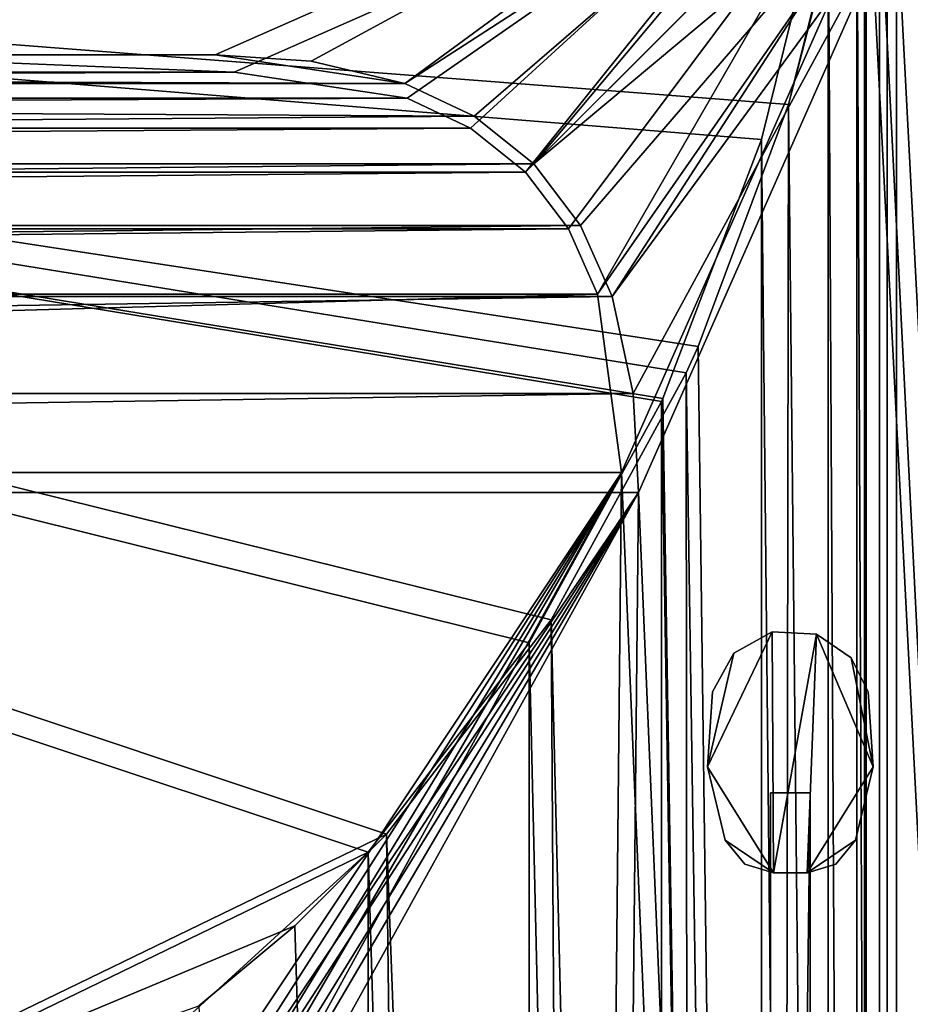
# Model space of a CAD drawing. Header units: metres. Extents: x 0 to 804, y -808 to 0.
# Tile 94 of 100: x 665 to 755, y -172 to -73. Entities that reach past the tile are written whole.
import ezdxf

# ---------------------------------------------------------------- set-up
doc = ezdxf.new("R2010")
doc.units = ezdxf.units.M

msp = doc.modelspace()

# ---------------------------------------------------------------- linework, layer by layer
at = {"layer": 'None0'}
for points in [[(631.988831, -77.053406, 619.524048), (661.155518, -25.713488, 618.179688), (671.822021, -31.284773, 618.325562)], [(666.745667, -41.721039, 1565.595703), (632.211914, -76.997208, 1566.519531), (632.556213, -29.892569, 1565.286011)], [(631.988831, -77.053406, 619.524048), (671.822021, -31.284773, 618.325562), (681.14978, -38.850876, 618.523682)], [(632.083984, -77.029442, 659.296692), (669.161072, -43.17659, 660.183167), (637.904785, -32.151726, 660.471863)], [(687.625916, -60.147358, 619.08136), (631.988831, -77.053406, 619.524048), (681.14978, -38.850876, 618.523682)], [(687.625916, -60.147358, 1566.078247), (632.211914, -76.997208, 1566.519531), (666.745667, -41.721039, 1565.595703)], [(632.083984, -77.029442, 659.296692), (687.625916, -60.147358, 659.73877), (669.161072, -43.17659, 660.183167)], [(631.988831, -77.053406, 619.524048), (687.625916, -60.147358, 619.08136), (632.083984, -77.029442, 659.296692)], [(687.625916, -60.147358, 619.08136), (687.625916, -60.147358, 659.73877), (632.083984, -77.029442, 659.296692)], [(632.211914, -76.997208, 1566.519531), (687.625916, -60.147358, 1566.078247), (652.953613, -71.370918, 1606.646362)]]:
    msp.add_3dface(points, dxfattribs=at)
at = {"layer": 'None012311'}
for points in [[(788.071289, -20.921553, 163.059708), (751.528076, -59.607479, 163.059708), (788.071289, -783.110596, 163.059708)], [(791.071289, -20.921553, 160.059708), (791.071289, -783.110596, 160.059708), (753.260132, -61.568436, 160.059708)], [(61.568443, -50.772301, 160.059708), (742.463989, -50.772301, 160.059708), (119.574158, -76.38961, 115.689217)], [(742.463989, -50.772301, 160.059708), (684.458252, -76.38961, 115.689217), (119.574158, -76.38961, 115.689217)], [(694.164795, -77.02533, 115.678123), (684.458252, -76.38961, 115.689217), (742.463989, -50.772301, 160.059708)], [(703.621582, -79.268166, 115.638969), (694.164795, -77.02533, 115.678123), (742.463989, -50.772301, 160.059708)], [(703.621582, -79.268166, 115.638969), (742.463989, -50.772301, 160.059708), (746.790039, -51.331192, 160.059708)], [(710.611755, -82.567039, 115.58139), (703.621582, -79.268166, 115.638969), (746.790039, -51.331192, 160.059708)], [(710.611755, -82.567039, 115.58139), (746.790039, -51.331192, 160.059708), (716.649536, -87.384163, 115.497307)], [(746.790039, -51.331192, 160.059708), (750.548096, -53.484276, 160.059708), (716.649536, -87.384163, 115.497307)], [(744.424927, -52.504349, 163.059708), (59.607487, -52.50436, 163.059708), (686.379944, -78.139015, 118.659142)], [(59.607487, -52.50436, 163.059708), (117.652519, -78.139023, 118.659142), (686.379944, -78.139015, 118.659142)], [(686.379944, -78.139015, 118.659142), (703.83136, -80.766518, 118.613274), (744.424927, -52.504349, 163.059708)], [(703.83136, -80.766518, 118.613274), (710.25531, -83.799576, 118.560333), (744.424927, -52.504349, 163.059708)], [(744.424927, -52.504349, 163.059708), (710.25531, -83.799576, 118.560333), (715.804016, -88.227333, 118.483047)], [(744.424927, -52.504349, 163.059708), (715.804016, -88.227333, 118.483047), (749.714355, -54.317871, 163.059708)], [(716.649536, -87.384163, 115.497307), (750.548096, -53.484276, 160.059708), (752.701111, -57.242191, 160.059708)], [(715.804016, -88.227333, 118.483047), (720.134583, -93.967705, 118.382851), (749.714355, -54.317871, 163.059708)], [(749.714355, -54.317871, 163.059708), (720.134583, -93.967705, 118.382851), (723.05188, -100.545753, 118.268028)], [(751.528076, -59.607479, 163.059708), (749.714355, -54.317871, 163.059708), (723.05188, -100.545753, 118.268028)], [(752.701111, -57.242191, 160.059708), (721.359314, -93.629791, 115.38829), (716.649536, -87.384163, 115.497307)], [(724.531616, -100.786499, 115.263367), (721.359314, -93.629791, 115.38829), (752.701111, -57.242191, 160.059708)], [(753.260132, -61.568436, 160.059708), (724.531616, -100.786499, 115.263367), (752.701111, -57.242191, 160.059708)], [(725.485901, -118.575211, 117.953323), (751.528076, -59.607479, 163.059708), (723.05188, -100.545753, 118.268028)], [(751.528076, -59.607479, 163.059708), (725.485901, -118.575211, 117.953323), (751.528076, -744.686096, 163.059708)], [(751.528076, -59.607479, 163.059708), (751.528076, -744.686096, 163.059708), (788.071289, -783.110596, 163.059708)], [(726.667664, -110.572227, 115.09256), (724.531616, -100.786499, 115.263367), (753.260132, -61.568436, 160.059708)], [(727.197449, -120.582596, 114.917824), (726.667664, -110.572227, 115.09256), (753.260132, -61.568436, 160.059708)], [(753.260132, -61.568436, 160.059708), (753.260132, -742.989197, 160.059708), (727.197449, -120.582596, 114.917824)], [(753.260132, -61.568436, 160.059708), (791.071289, -783.110596, 160.059708), (753.260132, -742.989197, 160.059708)], [(119.574158, -76.38961, 115.689217), (684.458252, -76.38961, 115.689217), (109.867622, -77.02533, 115.678123)], [(684.458252, -76.38961, 115.689217), (703.621582, -79.268166, 115.638969), (109.867622, -77.02533, 115.678123)], [(684.458252, -76.38961, 115.689217), (694.164795, -77.02533, 115.678123), (703.621582, -79.268166, 115.638969)], [(109.867622, -77.02533, 115.678123), (703.621582, -79.268166, 115.638969), (100.410873, -79.268166, 115.638969)], [(686.379944, -78.139015, 118.659142), (100.201073, -80.766518, 118.613274), (703.83136, -80.766518, 118.613274)], [(686.379944, -78.139015, 118.659142), (117.652519, -78.139023, 118.659142), (100.201073, -80.766518, 118.613274)], [(100.410873, -79.268166, 115.638969), (710.611755, -82.567039, 115.58139), (87.382919, -87.384155, 115.497307)], [(703.621582, -79.268166, 115.638969), (710.611755, -82.567039, 115.58139), (100.410873, -79.268166, 115.638969)], [(100.201073, -80.766518, 118.613274), (93.777161, -83.799568, 118.560333), (703.83136, -80.766518, 118.613274)], [(703.83136, -80.766518, 118.613274), (93.777161, -83.799568, 118.560333), (710.25531, -83.799576, 118.560333)], [(710.611755, -82.567039, 115.58139), (716.649536, -87.384163, 115.497307), (87.382919, -87.384155, 115.497307)], [(93.777161, -83.799568, 118.560333), (88.228447, -88.227318, 118.483047), (710.25531, -83.799576, 118.560333)], [(710.25531, -83.799576, 118.560333), (88.228447, -88.227318, 118.483047), (715.804016, -88.227333, 118.483047)], [(87.382919, -87.384155, 115.497307), (716.649536, -87.384163, 115.497307), (82.673126, -93.629784, 115.38829)], [(716.649536, -87.384163, 115.497307), (721.359314, -93.629791, 115.38829), (82.673126, -93.629784, 115.38829)], [(88.228447, -88.227318, 118.483047), (83.897881, -93.96769, 118.382851), (715.804016, -88.227333, 118.483047)], [(715.804016, -88.227333, 118.483047), (83.897881, -93.96769, 118.382851), (720.134583, -93.967705, 118.382851)], [(82.673126, -93.629784, 115.38829), (721.359314, -93.629791, 115.38829), (79.500847, -100.786499, 115.263367)], [(721.359314, -93.629791, 115.38829), (724.531616, -100.786499, 115.263367), (79.500847, -100.786499, 115.263367)], [(83.897881, -93.96769, 118.382851), (80.980545, -100.545753, 118.268028), (720.134583, -93.967705, 118.382851)], [(720.134583, -93.967705, 118.382851), (80.980545, -100.545753, 118.268028), (723.05188, -100.545753, 118.268028)], [(79.500847, -100.786499, 115.263367), (724.531616, -100.786499, 115.263367), (77.364799, -110.572227, 115.09256)], [(724.531616, -100.786499, 115.263367), (726.667664, -110.572227, 115.09256), (77.364799, -110.572227, 115.09256)], [(80.980545, -100.545753, 118.268028), (78.546486, -118.575203, 117.953323), (723.05188, -100.545753, 118.268028)], [(723.05188, -100.545753, 118.268028), (78.546486, -118.575203, 117.953323), (725.485901, -118.575211, 117.953323)], [(77.364799, -110.572227, 115.09256), (726.667664, -110.572227, 115.09256), (76.834984, -120.582596, 114.917824)], [(726.667664, -110.572227, 115.09256), (727.197449, -120.582596, 114.917824), (76.834984, -120.582596, 114.917824)], [(78.546486, -118.575203, 117.953323), (402.01651, -605.043579, 109.461983), (725.485901, -118.575211, 117.953323)], [(725.485901, -118.575211, 117.953323), (402.01651, -605.043579, 109.461983), (413.873016, -606.131226, 109.443001)], [(413.873016, -606.131226, 109.443001), (425.999847, -609.617432, 109.382149), (725.485901, -118.575211, 117.953323)], [(425.999847, -609.617432, 109.382149), (436.39032, -614.846802, 109.290871), (725.485901, -118.575211, 117.953323)], [(436.39032, -614.846802, 109.290871), (448.089294, -624.124634, 109.128922), (725.485901, -118.575211, 117.953323)], [(725.485901, -118.575211, 117.953323), (448.089294, -624.124634, 109.128922), (719.802612, -682.522278, 108.109589)], [(725.485901, -118.575211, 117.953323), (719.802612, -682.522278, 108.109589), (751.528076, -744.686096, 163.059708)], [(76.834984, -120.582596, 114.917824), (727.197449, -120.582596, 114.917824), (402.01651, -602.851624, 106.499786)], [(727.197449, -120.582596, 114.917824), (414.26239, -603.975037, 106.480179), (402.01651, -602.851624, 106.499786)], [(426.787506, -607.575745, 106.417328), (414.26239, -603.975037, 106.480179), (727.197449, -120.582596, 114.917824)], [(727.197449, -120.582596, 114.917824), (437.518372, -612.976318, 106.323059), (426.787506, -607.575745, 106.417328)], [(449.602417, -622.559387, 106.155792), (437.518372, -612.976318, 106.323059), (727.197449, -120.582596, 114.917824)], [(721.551147, -680.857727, 105.138191), (449.602417, -622.559387, 106.155792), (727.197449, -120.582596, 114.917824)], [(753.260132, -742.989197, 160.059708), (721.551147, -680.857727, 105.138191), (727.197449, -120.582596, 114.917824)]]:
    msp.add_3dface(points, dxfattribs=at)
at = {"layer": 'None012312'}
for points in [[(752.318298, -51.7141, 2065.280029), (752.318298, -751.684326, 2065.280029), (791.016357, -13.01608, 2065.280029)], [(791.016357, -13.01608, 2065.280029), (752.318298, -751.684326, 2065.280029), (791.016357, -791.016052, 2065.280029)], [(788.016357, -16.016081, 2061.823975), (788.016357, -788.016052, 2061.823975), (750.185181, -53.847206, 2061.823975)], [(752.318298, -51.7141, 2065.280029), (749.257568, -54.774864, 2076.154541), (752.318298, -751.684326, 2065.280029)], [(746.359741, -57.672642, 2075.415527), (750.016357, -54.016079, 2062.424072), (750.016357, -750.016052, 2062.424072)], [(750.016357, -54.016079, 2062.424072), (750.185181, -53.847206, 2061.823975), (750.185181, -750.404053, 2061.823975)], [(750.016357, -750.016052, 2062.424072), (750.016357, -54.016079, 2062.424072), (750.185181, -750.404053, 2061.823975)], [(788.016357, -788.016052, 2061.823975), (750.185181, -750.404053, 2061.823975), (750.185181, -53.847206, 2061.823975)], [(620.789429, -194.333832, 2170), (701.751953, -155.085602, 2143.837158), (402.016327, -55.057472, 2077.158691)], [(701.751953, -155.085602, 2143.837158), (718.380798, -133.437515, 2129.406738), (402.016327, -55.057472, 2077.158691)], [(402.016327, -55.057472, 2077.158691), (718.380798, -133.437515, 2129.406738), (732.029968, -108.50338, 2112.785645)], [(732.029968, -108.50338, 2112.785645), (733.223572, -105.854668, 2111.02002), (402.016327, -55.057472, 2077.158691)], [(733.223572, -105.854668, 2111.02002), (742.363464, -81.4142, 2094.728027), (402.016327, -55.057472, 2077.158691)], [(402.016327, -55.057472, 2077.158691), (742.363464, -81.4142, 2094.728027), (748.974915, -55.057472, 2077.158691)], [(749.257568, -744.18219, 2076.154541), (749.257568, -54.774864, 2076.154541), (742.363464, -81.4142, 2094.728027)], [(742.363464, -81.4142, 2094.728027), (749.257568, -54.774864, 2076.154541), (748.974915, -55.057472, 2077.158691)], [(749.257568, -54.774864, 2076.154541), (749.257568, -744.18219, 2076.154541), (752.318298, -751.684326, 2065.280029)], [(402.016327, -57.672642, 2075.415527), (699.925781, -156.916733, 2141.571289), (620.789429, -195.279739, 2167.144043)], [(746.359741, -57.672642, 2075.415527), (739.611389, -84.938629, 2093.59082), (402.016327, -57.672642, 2075.415527)], [(739.611389, -84.938629, 2093.59082), (729.658325, -111.085007, 2111.02002), (402.016327, -57.672642, 2075.415527)], [(402.016327, -57.672642, 2075.415527), (729.658325, -111.085007, 2111.02002), (729.519653, -111.387764, 2111.221924)], [(729.519653, -111.387764, 2111.221924), (716.179382, -135.757248, 2127.466553), (402.016327, -57.672642, 2075.415527)], [(716.179382, -135.757248, 2127.466553), (699.925781, -156.916733, 2141.571289), (402.016327, -57.672642, 2075.415527)], [(746.359741, -57.672642, 2075.415527), (746.359741, -741.070984, 2075.415527), (739.611389, -84.938629, 2093.59082)], [(746.359741, -741.070984, 2075.415527), (746.359741, -57.672642, 2075.415527), (750.016357, -750.016052, 2062.424072)], [(742.363464, -81.4142, 2094.728027), (733.223572, -105.854668, 2111.02002), (741.270569, -727.559082, 2097.012207)], [(741.270569, -727.559082, 2097.012207), (749.257568, -744.18219, 2076.154541), (742.363464, -81.4142, 2094.728027)], [(739.542542, -726.510559, 2093.738037), (729.658325, -111.085007, 2111.02002), (739.611389, -84.938629, 2093.59082)], [(746.359741, -741.070984, 2075.415527), (739.542542, -726.510559, 2093.738037), (739.611389, -84.938629, 2093.59082)], [(733.223572, -105.854668, 2111.02002), (732.029968, -108.50338, 2112.785645), (741.270569, -727.559082, 2097.012207)], [(732.029968, -108.50338, 2112.785645), (718.380798, -133.437515, 2129.406738), (732.550354, -713.465515, 2112.023682)], [(741.270569, -727.559082, 2097.012207), (732.029968, -108.50338, 2112.785645), (732.550354, -713.465515, 2112.023682)], [(729.519653, -111.387764, 2111.221924), (729.658325, -111.085007, 2111.02002), (739.542542, -726.510559, 2093.738037)], [(716.179382, -135.757248, 2127.466553), (729.519653, -111.387764, 2111.221924), (729.516174, -710.105225, 2111.226807)], [(729.516174, -710.105225, 2111.226807), (729.519653, -111.387764, 2111.221924), (739.542542, -726.510559, 2093.738037)], [(718.380798, -133.437515, 2129.406738), (701.751953, -155.085602, 2143.837158), (722.007263, -698.932068, 2125.520996)], [(732.550354, -713.465515, 2112.023682), (718.380798, -133.437515, 2129.406738), (722.007263, -698.932068, 2125.520996)], [(699.925781, -156.916733, 2141.571289), (716.179382, -135.757248, 2127.466553), (715.986511, -691.900879, 2127.664307)], [(715.986511, -691.900879, 2127.664307), (716.179382, -135.757248, 2127.466553), (729.516174, -710.105225, 2111.226807)], [(620.789429, -194.333832, 2170), (692.495728, -164.363174, 2150.021729), (701.751953, -155.085602, 2143.837158)], [(701.751953, -155.085602, 2143.837158), (692.495728, -164.363174, 2150.021729), (708.263794, -682.554504, 2138.76123)], [(722.007263, -698.932068, 2125.520996), (701.751953, -155.085602, 2143.837158), (708.263794, -682.554504, 2138.76123)], [(620.789429, -195.279739, 2167.144043), (699.925781, -156.916733, 2141.571289), (681.41156, -173.857254, 2152.86377)], [(681.41156, -173.857254, 2152.86377), (699.925781, -156.916733, 2141.571289), (699.947571, -673.795959, 2141.555664)], [(699.947571, -673.795959, 2141.555664), (699.925781, -156.916733, 2141.571289), (715.986511, -691.900879, 2127.664307)], [(682.812439, -172.415527, 2155.389404), (692.495728, -164.363174, 2150.021729), (620.789429, -194.333832, 2170)], [(708.263794, -682.554504, 2138.76123), (692.495728, -164.363174, 2150.021729), (682.812439, -172.415527, 2155.389404)]]:
    msp.add_3dface(points, dxfattribs=at)
at = {"layer": 'None012345'}
for points in [[(740.845337, -158.983994, 170.140823), (734.168823, -148.30304, 170.140823), (740.691345, -134.644287, 170.140823)], [(734.168823, -148.30304, 170.140823), (736.841919, -136.79567, 170.140823), (740.691345, -134.644287, 170.140823)], [(740.690857, -134.644424, 2055.140869), (734.168823, -148.30304, 2055.140869), (740.845337, -158.983994, 2055.140869)], [(740.690857, -134.644424, 2055.140869), (736.841736, -136.795868, 2055.140869), (734.168823, -148.30304, 2055.140869)], [(736.841736, -136.795868, 2055.140869), (740.690857, -134.644424, 2055.140869), (736.841919, -136.79567, 2033.140869)], [(736.841919, -136.79567, 2033.140869), (740.691345, -134.644287, 2033.140869), (736.841919, -136.79567, 170.140823)], [(740.691345, -134.644287, 2033.140869), (740.691345, -134.644287, 170.140823), (736.841919, -136.79567, 170.140823)], [(740.690857, -134.644424, 2055.140869), (740.691345, -134.644287, 2033.140869), (736.841919, -136.79567, 2033.140869)], [(740.690857, -134.644424, 2055.140869), (745.18634, -134.876144, 2055.140869), (740.691345, -134.644287, 2033.140869)], [(745.18634, -134.876144, 2055.140869), (740.690857, -134.644424, 2055.140869), (740.845337, -158.983994, 2055.140869)], [(740.845337, -158.983994, 170.140823), (740.691345, -134.644287, 170.140823), (745.187134, -134.876419, 170.140823)], [(740.691345, -134.644287, 2033.140869), (745.187134, -134.876419, 2033.140869), (740.691345, -134.644287, 170.140823)], [(745.187134, -134.876419, 2033.140869), (745.187134, -134.876419, 170.140823), (740.691345, -134.644287, 170.140823)], [(745.18634, -134.876144, 2055.140869), (745.187134, -134.876419, 2033.140869), (740.691345, -134.644287, 2033.140869)], [(745.18634, -134.876144, 2055.140869), (740.845337, -158.983994, 2055.140869), (744.236328, -158.984039, 2055.140869)], [(744.236328, -158.984039, 170.140823), (740.845337, -158.983994, 170.140823), (745.187134, -134.876419, 170.140823)], [(750.913025, -148.303223, 2055.140869), (745.18634, -134.876144, 2055.140869), (744.236328, -158.984039, 2055.140869)], [(745.187134, -134.876419, 170.140823), (750.913025, -148.303223, 170.140823), (744.236328, -158.984039, 170.140823)], [(745.18634, -134.876144, 2055.140869), (748.684387, -137.279663, 2055.140869), (745.187134, -134.876419, 2033.140869)], [(748.684387, -137.279663, 2055.140869), (745.18634, -134.876144, 2055.140869), (750.913025, -148.303223, 2055.140869)], [(750.913025, -148.303223, 170.140823), (745.187134, -134.876419, 170.140823), (748.684387, -137.279663, 170.140823)], [(745.187134, -134.876419, 2033.140869), (748.684387, -137.279663, 2033.140869), (745.187134, -134.876419, 170.140823)], [(748.684387, -137.279663, 2033.140869), (748.684387, -137.279663, 170.140823), (745.187134, -134.876419, 170.140823)], [(748.684387, -137.279663, 2055.140869), (748.684387, -137.279663, 2033.140869), (745.187134, -134.876419, 2033.140869)], [(734.168823, -148.30304, 170.140823), (734.693542, -140.703064, 170.140823), (736.841919, -136.79567, 170.140823)], [(736.841736, -136.795868, 2055.140869), (734.693542, -140.703064, 2055.140869), (734.168823, -148.30304, 2055.140869)], [(734.693542, -140.703064, 2033.140869), (736.841919, -136.79567, 2033.140869), (734.693542, -140.703064, 170.140823)], [(736.841919, -136.79567, 2033.140869), (736.841919, -136.79567, 170.140823), (734.693542, -140.703064, 170.140823)], [(736.841736, -136.795868, 2055.140869), (736.841919, -136.79567, 2033.140869), (734.693542, -140.703064, 2033.140869)], [(734.693542, -140.703064, 2055.140869), (736.841736, -136.795868, 2055.140869), (734.693542, -140.703064, 2033.140869)], [(750.388489, -140.703232, 170.140823), (750.913025, -148.303223, 170.140823), (748.684387, -137.279663, 170.140823)], [(750.388489, -140.703232, 2055.140869), (748.684387, -137.279663, 2055.140869), (750.913025, -148.303223, 2055.140869)], [(748.684387, -137.279663, 170.140823), (748.684387, -137.279663, 2033.140869), (750.388489, -140.703232, 170.140823)], [(748.684387, -137.279663, 2033.140869), (750.388489, -140.703232, 2033.140869), (750.388489, -140.703232, 170.140823)], [(748.684387, -137.279663, 2033.140869), (748.684387, -137.279663, 2055.140869), (750.388489, -140.703232, 2033.140869)], [(748.684387, -137.279663, 2055.140869), (750.388489, -140.703232, 2055.140869), (750.388489, -140.703232, 2033.140869)], [(734.168823, -148.30304, 2033.140869), (734.693542, -140.703064, 2033.140869), (734.168823, -148.30304, 170.140823)], [(734.693542, -140.703064, 2033.140869), (734.693542, -140.703064, 170.140823), (734.168823, -148.30304, 170.140823)], [(734.168823, -148.30304, 2055.140869), (734.693542, -140.703064, 2055.140869), (734.168823, -148.30304, 2033.140869)], [(734.693542, -140.703064, 2055.140869), (734.693542, -140.703064, 2033.140869), (734.168823, -148.30304, 2033.140869)], [(750.388489, -140.703232, 2033.140869), (750.913025, -148.303223, 2033.140869), (750.388489, -140.703232, 170.140823)], [(750.913025, -148.303223, 2033.140869), (750.913025, -148.303223, 170.140823), (750.388489, -140.703232, 170.140823)], [(750.388489, -140.703232, 2055.140869), (750.913025, -148.303223, 2055.140869), (750.388489, -140.703232, 2033.140869)], [(750.913025, -148.303223, 2055.140869), (750.913025, -148.303223, 2033.140869), (750.388489, -140.703232, 2033.140869)], [(735.957397, -155.708176, 170.140823), (734.168823, -148.30304, 170.140823), (740.845337, -158.983994, 170.140823)], [(735.957397, -155.708176, 2033.140869), (734.168823, -148.30304, 2033.140869), (735.957397, -155.708176, 170.140823)], [(734.168823, -148.30304, 2033.140869), (734.168823, -148.30304, 170.140823), (735.957397, -155.708176, 170.140823)], [(735.957397, -155.708176, 2055.140869), (734.168823, -148.30304, 2055.140869), (735.957397, -155.708176, 2033.140869)], [(734.168823, -148.30304, 2055.140869), (734.168823, -148.30304, 2033.140869), (735.957397, -155.708176, 2033.140869)], [(740.845337, -158.983994, 2055.140869), (734.168823, -148.30304, 2055.140869), (735.957397, -155.708176, 2055.140869)], [(750.913025, -148.303223, 170.140823), (749.124329, -155.708328, 170.140823), (744.236328, -158.984039, 170.140823)], [(749.124329, -155.708328, 2055.140869), (750.913025, -148.303223, 2055.140869), (744.236328, -158.984039, 2055.140869)], [(750.913025, -148.303223, 2033.140869), (749.124329, -155.708328, 2033.140869), (750.913025, -148.303223, 170.140823)], [(749.124329, -155.708328, 2033.140869), (749.124329, -155.708328, 170.140823), (750.913025, -148.303223, 170.140823)], [(750.913025, -148.303223, 2055.140869), (749.124329, -155.708328, 2055.140869), (750.913025, -148.303223, 2033.140869)], [(749.124329, -155.708328, 2055.140869), (749.124329, -155.708328, 2033.140869), (750.913025, -148.303223, 2033.140869)], [(737.953552, -158.122559, 170.140823), (735.957397, -155.708176, 170.140823), (740.845337, -158.983994, 170.140823)], [(737.953552, -158.122559, 2033.140869), (735.957397, -155.708176, 2033.140869), (737.953552, -158.122559, 170.140823)], [(735.957397, -155.708176, 2033.140869), (735.957397, -155.708176, 170.140823), (737.953552, -158.122559, 170.140823)], [(737.953064, -158.122253, 2055.140869), (735.957397, -155.708176, 2055.140869), (737.953552, -158.122559, 2033.140869)], [(735.957397, -155.708176, 2055.140869), (735.957397, -155.708176, 2033.140869), (737.953552, -158.122559, 2033.140869)], [(735.957397, -155.708176, 2055.140869), (737.953064, -158.122253, 2055.140869), (740.845337, -158.983994, 2055.140869)], [(744.236328, -158.984039, 170.140823), (749.124329, -155.708328, 170.140823), (747.128601, -158.12236, 170.140823)], [(747.128601, -158.12236, 2055.140869), (749.124329, -155.708328, 2055.140869), (744.236328, -158.984039, 2055.140869)], [(749.124329, -155.708328, 2033.140869), (747.128601, -158.12236, 2033.140869), (749.124329, -155.708328, 170.140823)], [(747.128601, -158.12236, 2033.140869), (747.128601, -158.12236, 170.140823), (749.124329, -155.708328, 170.140823)], [(749.124329, -155.708328, 2055.140869), (747.128601, -158.12236, 2055.140869), (749.124329, -155.708328, 2033.140869)], [(747.128601, -158.12236, 2055.140869), (747.128601, -158.12236, 2033.140869), (749.124329, -155.708328, 2033.140869)], [(740.845337, -158.983994, 2055.140869), (737.953064, -158.122253, 2055.140869), (740.845337, -158.983994, 2033.140869)], [(737.953064, -158.122253, 2055.140869), (737.953552, -158.122559, 2033.140869), (740.845337, -158.983994, 2033.140869)], [(740.845337, -158.983994, 2033.140869), (737.953552, -158.122559, 2033.140869), (740.845337, -158.983994, 170.140823)], [(737.953552, -158.122559, 2033.140869), (737.953552, -158.122559, 170.140823), (740.845337, -158.983994, 170.140823)], [(740.845337, -158.983994, 170.140823), (744.236328, -158.984039, 170.140823), (740.845337, -158.983994, 2033.140869)], [(744.236328, -158.984039, 170.140823), (744.236328, -158.984039, 2033.140869), (740.845337, -158.983994, 2033.140869)], [(740.845337, -158.983994, 2033.140869), (744.236328, -158.984039, 2033.140869), (740.845337, -158.983994, 2055.140869)], [(744.236328, -158.984039, 2033.140869), (744.236328, -158.984039, 2055.140869), (740.845337, -158.983994, 2055.140869)], [(747.128601, -158.12236, 2033.140869), (744.236328, -158.984039, 2033.140869), (747.128601, -158.12236, 170.140823)], [(744.236328, -158.984039, 2033.140869), (744.236328, -158.984039, 170.140823), (747.128601, -158.12236, 170.140823)], [(747.128601, -158.12236, 2055.140869), (744.236328, -158.984039, 2055.140869), (747.128601, -158.12236, 2033.140869)], [(744.236328, -158.984039, 2055.140869), (744.236328, -158.984039, 2033.140869), (747.128601, -158.12236, 2033.140869)]]:
    msp.add_3dface(points, dxfattribs=at)
at = {"layer": 'None012348'}
for points in [[(740.540344, -150.900436, 2031.640869), (740.540344, -150.900436, 193.640823), (740.536804, -469.900452, 2031.640869)], [(740.540344, -150.900436, 193.640823), (740.536804, -469.900452, 193.640823), (740.536804, -469.900452, 2031.640869)], [(744.540344, -150.900482, 2031.640869), (740.540344, -150.900436, 2031.640869), (740.536804, -469.900452, 2031.640869)], [(740.536804, -469.900452, 193.640823), (740.540344, -150.900436, 193.640823), (744.540344, -150.900482, 193.640823)], [(744.536804, -469.900482, 2031.640869), (744.540344, -150.900482, 2031.640869), (740.536804, -469.900452, 2031.640869)], [(744.536804, -469.900482, 193.640823), (740.536804, -469.900452, 193.640823), (744.540344, -150.900482, 193.640823)], [(740.540344, -150.900436, 2031.640869), (744.540344, -150.900482, 2031.640869), (740.540344, -150.900436, 193.640823)], [(744.540344, -150.900482, 2031.640869), (744.540344, -150.900482, 193.640823), (740.540344, -150.900436, 193.640823)], [(744.536804, -469.900482, 193.640823), (744.540344, -150.900482, 193.640823), (744.536804, -469.900482, 2031.640869)], [(744.540344, -150.900482, 193.640823), (744.540344, -150.900482, 2031.640869), (744.536804, -469.900482, 2031.640869)]]:
    msp.add_3dface(points, dxfattribs=at)

doc.saveas('drawing.dxf')
